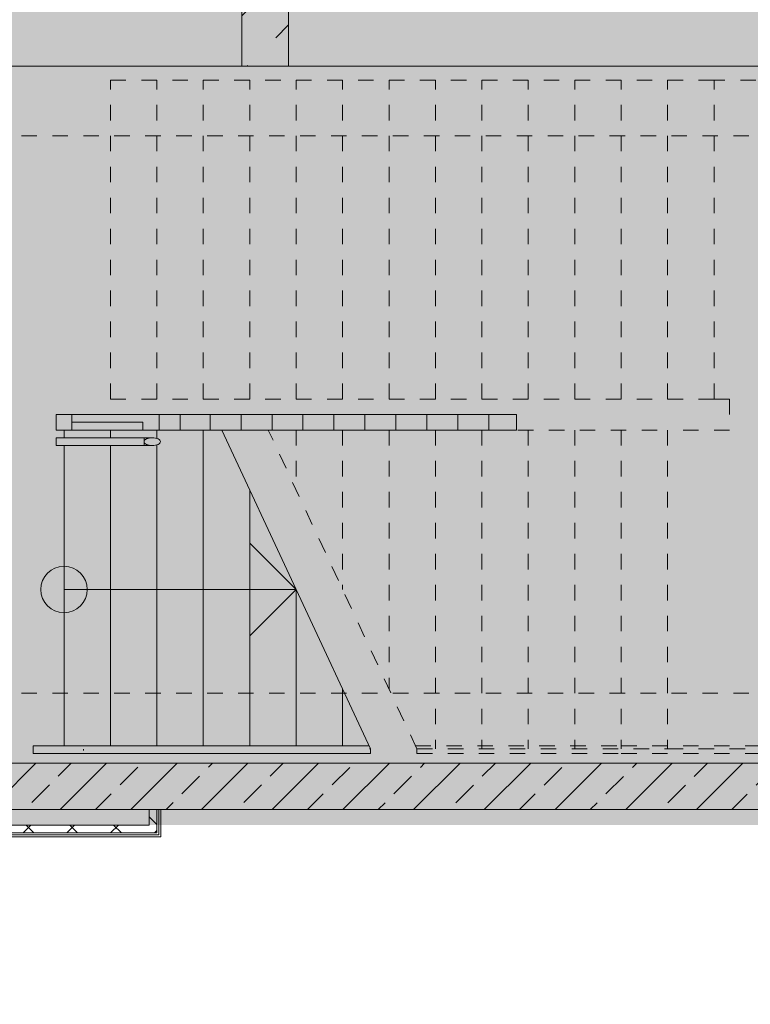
# Model space of a CAD drawing. Header units: metres. Extents: x 6 to 268, y -85 to 18.
# Tile 29 of 33: x 171.68 to 176.4, y -9.51 to -3.15. Entities that reach past the tile are written whole.
import ezdxf

# ---------------------------------------------------------------- set-up
doc = ezdxf.new("R2010")
doc.units = ezdxf.units.M
doc.linetypes.add('Rasterlinie', pattern=[0.019, 0.01, -0.003, 0.003, -0.003])
doc.linetypes.add('Verdeckt', pattern=[0.003, 0.002, -0.001])
for name, color, linetype, lineweight in [('A_Detailelemente', 7, 'Continuous', 9), ('A_Geländer', 7, 'Continuous', 9), ('A_Raster', 7, 'Continuous', 9), ('A_Tragwerksstützen', 7, 'Continuous', 9), ('A_Tragwerksstützen_Stahlbeton', 7, 'Continuous', 18), ('A_Treppen', 7, 'Continuous', 9), ('A_Wände', 7, 'Continuous', 9), ('A_Wände_Schraffur', 7, 'Continuous', 18), ('Pfeile AUF', 7, 'Continuous', 9)]:
    doc.layers.add(name, color=color, linetype=linetype, lineweight=lineweight)
pattern_1 = [(45, (95.50816146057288, -2), (-0.2283954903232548, 0.2283954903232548), []), (45, (95.73616146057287, -2), (-0.2283954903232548, 0.2283954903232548), [0.161, -0.081])]
pattern_2 = [(45, (95.50816146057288, -2), (-0.1414213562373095, 0.1414213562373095), []), (135, (95.50816146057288, -2), (-0.1414213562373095, -0.1414213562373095), [])]

# ---------------------------------------------------------------- blocks, each defined once
blk = doc.blocks.new('STB Stütze - rechteckig - STB 30 x 80-V52-BS_Uebersicht_U1_BRANDSCHUTZ')
at = {"layer": 'A_Tragwerksstützen'}
h = blk.add_hatch(dxfattribs=at)
h.set_pattern_fill('FP_82', color=256, style=0, pattern_type=2)
h.set_pattern_definition([(45, (-77.756, 1.047), (-0.3592102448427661, 0.3592102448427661), []), (45, (-77.39699999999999, 1.047), (-0.3592102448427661, 0.3592102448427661), [0.254, -0.254])])
h.paths.add_polyline_path([(0.1500000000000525, -0.4000000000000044), (0.1500000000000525, 0.4000000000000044), (-0.1499999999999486, 0.4000000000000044), (-0.1499999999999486, -0.4000000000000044)], flags=0)
at = {"layer": 'A_Tragwerksstützen_Stahlbeton'}
for p, q in [((0.1499999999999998, 0.4), (-0.1500000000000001, 0.4)), ((-0.1500000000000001, 0.4), (-0.1500000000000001, -0.3999999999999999)), ((0.1499999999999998, -0.09999999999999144), (0.1499999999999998, 0.4)), ((0.1499999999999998, -0.3999999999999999), (0.1499999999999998, -0.09999999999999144)), ((-0.1500000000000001, -0.3999999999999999), (0.1499999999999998, -0.3999999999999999))]:
    blk.add_line(p, q, dxfattribs=at)
blk = doc.blocks.new('Typ des oberen Holms - Oberer Geländerholm_Innen_-4963254-BS_Uebersicht_U1_BRANDSCHUTZ')
at = {"layer": 'A_Geländer'}
h = blk.add_hatch(dxfattribs=at)
h.set_pattern_fill('FP_90', color=256, style=0, pattern_type=2)
h.set_pattern_definition([(348.348, (18.039, 1.912), (26.87277293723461, -5.080098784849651), [0.503, -49.8]), (0, (18.532, 1.81), (4.479, 5.08), [0.493, -3.986]), (20.71099999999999, (19.025, 1.81), (8.957263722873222, 5.080069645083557), [0.431, -13.934]), (171.93, (19.428, 1.962), (31.35124878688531, -5.080487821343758), [0.362, -35.827]), (174.113, (19.07, 2.013), (44.78821197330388, -5.079574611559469), [0.495, -49.032]), (195.831, (18.577, 2.064), (-13.43675296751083, -5.080248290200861), [0.5589999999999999, -18.063]), (10.705, (18.398, 1.912), (22.39408058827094, 5.080165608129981), [0.273, -27.075]), (352.817, (18.666, 1.962), (-35.83000058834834, 5.080011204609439), [0.406, -40.22199999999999]), (186.471, (19.07, 1.912), (-40.30926551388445, -5.080232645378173), [0.451, -44.624]), (167.219, (18.622, 1.861), (17.91503330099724, -5.080126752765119), [0.23, -22.733]), (354.113, (17.636, 1.861), (-44.78821197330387, 5.079574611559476), [0.495, -49.032]), (347.219, (18.129, 1.81), (-17.91503330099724, 5.080126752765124), [0.459, -22.504]), (0, (18.577, 1.708), (4.479, 5.08), [0.537, -3.941]), (23.042, (19.114, 1.708), (22.39406288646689, 10.15972733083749), [0.389, -38.547]), (4.324000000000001, (19.473, 1.861), (62.70245998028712, 5.080000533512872), [0.674, -66.7]), (354.113, (20.144, 1.912), (-44.78821197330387, 5.079574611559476), [0.495, -49.032]), (0, (20.637, 1.861), (4.479, 5.08), [0.493, -3.986]), (5.887, (16.651, 1.861), (44.78821197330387, 5.079574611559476), [0.495, -49.032]), (354.113, (17.144, 1.912), (-44.78821197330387, 5.079574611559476), [0.495, -49.032]), (0, (16.651, 1.962), (4.479, 5.08), [0.269, -4.21]), (5.887, (16.92, 1.962), (44.78821197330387, 5.079574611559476), [0.495, -49.032]), (0, (17.412, 2.013), (4.479, 5.08), [0.448, -4.031000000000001]), (11.652, (17.86, 2.013), (-26.87277293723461, -5.080098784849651), [0.5029999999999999, -49.79999999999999]), (5.887, (18.353, 2.115), (44.78821197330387, 5.079574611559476), [0.495, -49.032]), (354.113, (18.846, 2.166), (-44.78821197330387, 5.079574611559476), [0.495, -49.032]), (354.113, (19.338, 2.115), (-44.78821197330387, 5.079574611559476), [0.495, -49.032]), (350.796, (19.831, 2.064), (-26.87248885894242, 5.079657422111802), [0.635, -31.125]), (0, (20.458, 1.962), (4.479, 5.08), [0.672, -3.807]), (345.853, (20.279, -1.086), (22.39347955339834, -5.080277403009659), [0.416, -41.15399999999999]), (353.529, (20.682, -1.187), (-40.30926551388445, 5.080232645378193), [0.451, -44.624]), (9.204, (20.279, -1.086), (26.87248885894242, 5.079657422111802), [0.318, -31.443]), (10.705, (20.592, -1.035), (22.39408058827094, 5.080165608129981), [0.5469999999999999, -26.802]), (0, (16.651, -0.9329999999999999), (4.479, 5.08), [0.537, -3.941]), (349.295, (17.188, -0.9329999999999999), (-22.39408058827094, 5.080165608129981), [0.273, -27.075]), (204.404, (17.457, -0.9840000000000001), (13.43641722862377, 5.080407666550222), [0.246, -24.345]), (194.668, (17.233, -1.086), (40.3089871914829, 10.1600718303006), [0.602, -59.584]), (351.9299999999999, (20.772, -1.086), (-31.35124878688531, 5.080487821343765), [0.362, -35.827]), (8.07, (20.772, -1.086), (31.35124878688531, 5.080487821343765), [0.362, -35.827]), (0, (16.651, -1.035), (4.479, 5.08), [0.358, -4.12]), (195.831, (17.009, -1.035), (-13.43675296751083, -5.080248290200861), [0.3720000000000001, -18.249]), (356.183, (17.636, -0.882), (-71.66080382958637, 5.079724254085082), [0.7629999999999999, -75.54499999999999]), (357.402, (18.398, -0.9329999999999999), (-107.4901917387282, 5.080550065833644), [1.121, -110.964]), (3.606000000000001, (19.517, -0.9840000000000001), (76.13918501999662, 5.08083580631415), [0.8079999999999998, -79.96999999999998]), (10.705, (20.324, -0.9329999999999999), (22.39408058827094, 5.080165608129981), [0.8199999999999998, -26.528]), (11.652, (16.651, -1.39), (-26.87277293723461, -5.080098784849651), [0.5029999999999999, -49.79999999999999]), (17.956, (17.144, -1.289), (-17.91533927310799, -5.080511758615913), [0.659, -32.297]), (0, (17.771, -1.086), (4.479, 5.08), [0.5820000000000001, -3.897]), (350.796, (18.353, -1.086), (-26.87248885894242, 5.079657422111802), [0.635, -31.125]), (4.055000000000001, (18.98, -1.187), (67.18192405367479, 5.080423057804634), [0.7179999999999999, -71.12199999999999]), (350.102, (19.697, -1.136), (31.35147201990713, -5.079762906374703), [0.5909999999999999, -58.513]), (344.169, (20.279, -1.238), (-13.43675296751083, 5.080248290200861), [0.5589999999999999, -18.063]), (0, (20.816, -1.39), (4.479, 5.08), [0.314, -4.165]), (174.113, (17.636, -0.882), (44.78821197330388, -5.079574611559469), [0.991, -48.537]), (354.6, (16.651, -0.578), (-49.26658225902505, 5.079939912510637), [1.08, -52.905]), (0, (17.726, -0.679), (4.479, 5.08), [1.03, -3.449]), (4.631999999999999, (18.756, -0.679), (58.22388435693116, 5.080499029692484), [1.258, -61.64999999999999]), (0, (20.01, -0.578), (4.479, 5.08), [1.12, -3.359]), (8.07, (16.651, -1.644), (31.35124878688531, 5.080487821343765), [1.086, -35.103]), (7.183000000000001, (17.726, -1.492), (35.83000058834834, 5.080011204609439), [0.813, -39.815]), (357.177, (18.532, -1.39), (-98.53338163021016, 5.080004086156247), [1.031, -102.106]), (352.614, (19.562, -1.441), (-116.4480337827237, 15.24023113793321), [1.581, -156.488]), (3.416000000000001, (16.651, 1.658), (80.61756842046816, 5.079633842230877), [0.852, -84.396]), (350.796, (17.502, 1.708), (-26.87248885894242, 5.079657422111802), [0.953, -30.807]), (357.294, (18.443, 1.556), (-103.0120341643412, 5.079971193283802), [1.076, -106.534]), (12.006, (19.517, 1.505), (-49.26637753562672, -10.1593291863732), [0.733, -72.53]), (0, (20.234, 1.658), (4.479, 5.08), [0.8959999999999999, -3.583]), (356.3939999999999, (16.651, 2.267), (-76.13918501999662, 5.08083580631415), [0.8079999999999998, -79.96999999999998]), (6.809, (17.457, 2.216), (-44.78750682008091, -5.080839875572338), [0.857, -84.844]), (7.601000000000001, (18.308, 2.318), (-40.30917298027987, -5.080484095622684), [0.768, -76.046]), (353.529, (19.07, 2.42), (-40.30926551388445, 5.080232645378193), [0.902, -44.173]), (346.339, (19.965, 2.318), (-40.30867526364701, 10.1604100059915), [0.645, -63.883]), (10.705, (20.592, 2.166), (22.39408058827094, 5.080165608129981), [0.5469999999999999, -26.802]), (4.324000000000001, (16.651, 1.302), (62.70245998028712, 5.080000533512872), [0.674, -66.7]), (345.545, (17.323, 1.353), (-58.22386824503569, 15.2402614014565), [1.018, -100.737]), (0, (18.308, 1.099), (4.479, 5.08), [1.12, -3.359]), (6.164999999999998, (19.428, 1.099), (-49.26645453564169, -5.079199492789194), [0.946, -93.655]), (7.601000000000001, (20.368, 1.2), (-40.30917298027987, -5.080484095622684), [0.768, -76.046]), (0, (16.651, 2.623), (4.479, 5.08), [0.7609999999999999, -3.717]), (9.204, (17.412, 2.623), (26.87248885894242, 5.079657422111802), [1.27, -30.49]), (357.294, (18.666, 2.826), (-103.0120341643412, 5.079971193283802), [1.076, -106.534]), (353.736, (19.741, 2.775), (94.05398923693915, -10.15986607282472), [1.397, -138.279]), (7.750999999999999, (16.651, -2), (-76.13930075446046, -10.16060419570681), [1.13, -111.872]), (0, (17.771, -1.848), (4.479, 5.08), [1.254, -3.225]), (355.859, (19.025, -1.848), (-138.8417668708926, 10.16045300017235), [2.111, -208.943]), (0, (16.651, -0.222), (4.479, 5.08), [1.075, -3.404]), (5.4, (17.726, -0.222), (49.26658225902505, 5.079939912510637), [1.08, -52.905]), (357.905, (18.801, -0.12), (-134.3631306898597, 5.079240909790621), [1.389, -137.545]), (356.908, (20.189, -0.171), (-89.57533477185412, 5.081035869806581), [0.9420000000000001, -93.249]), (354.113, (16.651, 0.591), (-44.78821197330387, 5.079574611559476), [0.991, -48.537]), (0, (17.636, 0.489), (4.479, 5.08), [1.433, -3.046]), (2.165, (19.07, 0.489), (129.8848304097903, 5.079335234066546), [1.345, -133.115]), (4.055000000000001, (20.413, 0.54), (67.18192405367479, 5.080423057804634), [0.7179999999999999, -71.12199999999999])])
h.paths.add_polyline_path([(76.50600751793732, -5.79696157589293), (76.96520429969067, -5.79696157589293), (76.96520429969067, -5.746961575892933), (76.50600751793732, -5.746961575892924)], flags=0)
for p, q in [((76.50600751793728, -5.696961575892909), (76.50600751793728, -5.746961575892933)), ((77.07115721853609, -5.696961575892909), (76.50600751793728, -5.696961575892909)), ((77.07115721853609, -5.796961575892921), (77.07115721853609, -5.696961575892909)), ((76.50600751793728, -5.746961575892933), (76.96520429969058, -5.746961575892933)), ((76.50600751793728, -5.796961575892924), (76.50600751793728, -5.746961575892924)), ((76.96520429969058, -5.746961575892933), (76.96520429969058, -5.796961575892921)), ((76.50600751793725, -5.796961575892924), (76.96520429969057, -5.796961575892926)), ((76.96520429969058, -5.796961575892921), (77.07115721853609, -5.796961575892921))]:
    blk.add_line(p, q, dxfattribs=at)
blk = doc.blocks.new('Typ des oberen Holms - Oberer Geländerholm_Innen_-V66-BS_Uebersicht_U1_BRANDSCHUTZ')
at = {"layer": 'A_Geländer'}
blk.add_line((77.07115721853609, -5.696961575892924), (77.07115721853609, -5.796961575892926), dxfattribs=at)
blk = doc.blocks.new('Typ des oberen Holms - Oberer Geländerholm_Innen_-4964188-BS_Uebersicht_U1_BRANDSCHUTZ')
at = {"layer": 'A_Geländer', "flags": 128}
blk.add_lwpolyline([(76.58248959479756, -7.857084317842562), (76.58146206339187, -7.861961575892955), (76.58248959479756, -7.866838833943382)], dxfattribs=at)
blk = doc.blocks.new('Typ des oberen Holms - Oberer Geländerholm_Innen_-V69-BS_Uebersicht_U1_BRANDSCHUTZ')
at = {"layer": 'A_Geländer'}
for p, q in [((76.25600751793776, -7.836961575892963), (76.25600751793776, -7.886961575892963)), ((76.25600751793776, -7.836961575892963), (78.42697825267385, -7.836961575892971)), ((78.43630440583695, -7.856961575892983), (78.42697825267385, -7.836961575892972)), ((78.43630440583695, -7.886961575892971), (78.43630440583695, -7.856961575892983)), ((76.25600751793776, -7.886961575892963), (78.43630440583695, -7.886961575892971))]:
    blk.add_line(p, q, dxfattribs=at)
at = {"layer": 'A_Geländer', "linetype": 'Verdeckt'}
for p, q in [((78.73630440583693, -7.856961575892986), (78.72697825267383, -7.836961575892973)), ((78.72697825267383, -7.836961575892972), (80.05600751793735, -7.836961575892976)), ((78.73630440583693, -7.886961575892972), (78.73630440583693, -7.856961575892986)), ((80.05600751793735, -7.836961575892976), (84.72600751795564, -7.836961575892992)), ((84.72600751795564, -7.836961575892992), (84.72600751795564, -7.886961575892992)), ((78.73630440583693, -7.886961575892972), (80.05600751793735, -7.886961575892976)), ((80.05600751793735, -7.886961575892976), (84.72600751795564, -7.886961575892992))]:
    blk.add_line(p, q, dxfattribs=at)
blk = doc.blocks.new('Handlauftyp - Handlauf_Innen_-5239280-BS_Uebersicht_U1_BRANDSCHUTZ')
at = {"layer": 'A_Geländer'}
for p, q in [((76.50657696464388, -5.846961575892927), (76.406007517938, -5.846961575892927)), ((77.02604984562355, -5.846961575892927), (76.51227739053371, -5.846961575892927)), ((76.406007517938, -5.896961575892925), (76.50657696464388, -5.896961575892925)), ((76.51227739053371, -5.896961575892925), (77.02604984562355, -5.896961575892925))]:
    blk.add_line(p, q, dxfattribs=at)
at = {"layer": 'A_Geländer', "flags": 128}
for points in [[(77.02604984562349, -5.846961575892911), (77.01571465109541, -5.847441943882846), (77.00577663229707, -5.848864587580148), (76.99661770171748, -5.851174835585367), (76.98858983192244, -5.854283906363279), (76.98200152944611, -5.858072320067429), (76.97710597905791, -5.862394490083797), (76.97409131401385, -5.867084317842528), (76.97307338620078, -5.871961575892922), (76.97409131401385, -5.876838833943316), (76.97710597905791, -5.881528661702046), (76.98200152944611, -5.885850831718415), (76.98858983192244, -5.889639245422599), (76.99661770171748, -5.892748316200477), (77.00577663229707, -5.895058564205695), (77.01571465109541, -5.896481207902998), (77.02604984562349, -5.896961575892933)], [(77.02604984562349, -5.896961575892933), (77.03638504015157, -5.896481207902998), (77.04632305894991, -5.895058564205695), (77.05548198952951, -5.892748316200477), (77.06350985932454, -5.889639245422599), (77.07009816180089, -5.885850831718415), (77.07499371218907, -5.881528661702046), (77.0780083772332, -5.876838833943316), (77.07902630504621, -5.871961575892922), (77.0780083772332, -5.867084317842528), (77.07499371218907, -5.862394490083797), (77.07009816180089, -5.858072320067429), (77.06350985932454, -5.854283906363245), (77.05548198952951, -5.851174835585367), (77.04632305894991, -5.848864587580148), (77.03638504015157, -5.847441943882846), (77.02604984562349, -5.846961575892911)]]:
    blk.add_lwpolyline(points, dxfattribs=at)
blk = doc.blocks.new('Handlauftyp - Handlauf_Innen_-V70-BS_Uebersicht_U1_BRANDSCHUTZ')
at = {"layer": 'A_Geländer'}
for p, q in [((76.40600751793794, -5.846961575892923), (76.40600751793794, -5.896961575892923)), ((76.40600751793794, -5.846961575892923), (76.50600751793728, -5.846961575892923)), ((76.50600751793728, -5.846961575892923), (76.97307338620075, -5.846961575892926)), ((76.97307338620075, -5.846961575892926), (76.97307338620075, -5.870735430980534)), ((76.40600751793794, -5.896961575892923), (76.50600751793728, -5.896961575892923)), ((76.50600751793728, -5.896961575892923), (76.97307338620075, -5.896961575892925)), ((76.97307338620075, -5.873187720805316), (76.97307338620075, -5.876842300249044)), ((76.97307338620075, -5.876930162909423), (76.97307338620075, -5.896961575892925))]:
    blk.add_line(p, q, dxfattribs=at)

msp = doc.modelspace()

# ---------------------------------------------------------------- hatches: boundary and pattern name
at = {"layer": 'A_Detailelemente', "true_color": 0xc9c9c9}
h = msp.add_hatch(dxfattribs=at)
h.set_pattern_fill('FP_94', color=9, style=0, pattern_type=2)
h.set_pattern_definition([(45, (95.50816146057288, -2), (0, 1.796051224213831), [1.27, -1.27]), (45, (95.17116146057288, -1.663), (0, 1.796051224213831), [1.27, -1.27]), (45, (94.83416146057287, -1.326), (0, 1.796051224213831), [1.27, -1.27]), (135, (94.83416146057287, -1.102), (-1.796051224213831, 1.110223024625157e-16), [1.27, -1.27]), (135, (95.17116146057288, -0.765), (-1.796051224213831, 1.110223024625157e-16), [1.27, -1.27]), (135, (95.50816146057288, -0.428), (-1.796051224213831, 1.110223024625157e-16), [1.27, -1.27])])
h.paths.add_polyline_path([(102.6641689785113, -46.99696157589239), (105.9038977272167, -46.99696157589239), (105.9038977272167, -39.00590210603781), (123.7285988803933, -39.00590210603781), (123.7285988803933, -40.895504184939), (171.9289188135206, -40.895504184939), (171.9289188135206, -40.30609670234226), (181.7591689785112, -40.30609670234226), (181.7591689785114, -0.916961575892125), (176.2641689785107, -0.9169615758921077), (175.6108288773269, -1.31786152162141), (174.2585327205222, -0.9555148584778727), (174.8741689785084, -2.64696157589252), (173.4141689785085, -2.646961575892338), (173.4141689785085, -3.14696157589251), (177.3141689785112, -3.146961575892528), (177.3141689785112, -2.646961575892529), (177.6141689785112, -2.646961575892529), (177.6141689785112, -3.016961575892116), (180.7441689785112, -3.016961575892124), (180.7441689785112, -8.376961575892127), (178.7041689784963, -8.376961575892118), (178.7041689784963, -36.99696157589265), (171.8641689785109, -36.99696157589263), (171.8641689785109, -37.95696157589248), (169.7141689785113, -37.95696157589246), (169.7141689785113, -39.29696157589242), (169.5141689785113, -39.29696157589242), (169.5141689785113, -39.09696157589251), (124.2141689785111, -39.09696157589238), (124.2141689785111, -39.29696157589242), (124.0141689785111, -39.29696157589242), (124.0141689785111, -35.69696157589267), (104.3641689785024, -35.69696157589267), (104.3641689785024, -39.09135749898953), (102.6641689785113, -39.09135749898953), (102.6641689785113, -45.52743094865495)], flags=0)
at = {"layer": 'A_Detailelemente', "true_color": 0xebdb14}
for points in [[(179.4491168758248, -3.546961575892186), (180.7341689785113, -3.546961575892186), (180.7341689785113, -3.046961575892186), (112.9941689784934, -3.04696157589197), (112.9941689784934, -3.546961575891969), (177.0873393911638, -3.546961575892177)], [(171.9641689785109, -36.79696157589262), (171.9641689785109, -33.44696157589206), (178.3641689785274, -33.44696157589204), (178.3641689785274, -33.04696157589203), (169.8647467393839, -33.04696157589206), (169.8647467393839, -32.24696157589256), (178.3641689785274, -32.24696157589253), (178.3641689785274, -31.94696157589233), (169.8647467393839, -31.94696157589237), (169.8647467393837, -8.346961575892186), (180.7341689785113, -8.34696157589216), (180.7341689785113, -7.846961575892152), (169.4141689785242, -7.846961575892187), (169.4141689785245, -33.44696157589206), (171.5641689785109, -33.44696157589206), (171.5641689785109, -36.79696157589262)]]:
    msp.add_hatch(color=40, dxfattribs=at).paths.add_polyline_path(points, flags=0)
at = {"layer": 'A_Detailelemente', "true_color": 0x499c4b}
msp.add_hatch(color=95, dxfattribs=at).paths.add_polyline_path([(169.8647467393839, -7.94696157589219), (180.3141689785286, -7.946961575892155), (180.3141689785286, -3.446961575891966), (169.5941689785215, -3.446961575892), (169.5941689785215, -7.94696157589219)], flags=0)
at = {"layer": 'A_Wände_Schraffur', "lineweight": 9}
h = msp.add_hatch(dxfattribs=at)
h.set_pattern_fill('FP_2', color=256, style=0, pattern_type=2)
h.set_pattern_definition(pattern_1)
h.paths.add_polyline_path([(178.3641689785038, -3.44696157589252), (178.3641689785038, -3.146961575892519), (177.6141689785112, -3.146961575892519), (177.6141689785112, -3.446961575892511)], flags=0)
h.paths.add_polyline_path([(177.3141689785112, -3.446961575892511), (177.3141689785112, -3.146961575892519), (173.4141689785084, -3.146961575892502), (173.4141689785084, -3.446961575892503), (177.0873393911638, -3.446961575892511)], flags=0)
h.paths.add_polyline_path([(172.3637844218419, -3.446961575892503), (173.1141689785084, -3.446961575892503), (173.1141689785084, -3.146961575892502), (169.2141689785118, -3.146961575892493), (169.2141689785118, -3.446961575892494), (170.0020069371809, -3.446961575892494)], flags=0)
h.paths.add_polyline_path([(168.9141689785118, -3.446961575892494), (168.9141689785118, -3.146961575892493), (165.6141689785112, -3.146961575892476), (165.6141689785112, -3.446961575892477), (167.64022945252, -3.446961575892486)], flags=0)
h.paths.add_polyline_path([(165.3141689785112, -3.446961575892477), (165.3141689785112, -3.146961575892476), (161.4141689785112, -3.146961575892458), (161.4141689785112, -3.446961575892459), (162.916674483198, -3.446961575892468)], flags=0)
h.paths.add_polyline_path([(161.1141689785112, -3.446961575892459), (161.1141689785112, -3.146961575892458), (157.2141689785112, -3.14696157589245), (157.2141689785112, -3.446961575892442), (160.5548969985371, -3.446961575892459)], flags=0)
h.paths.add_polyline_path([(156.9141689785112, -3.446961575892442), (156.9141689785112, -3.14696157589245), (153.0141689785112, -3.146961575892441), (153.0141689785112, -3.446961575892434), (153.4695645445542, -3.446961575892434)], flags=0)
h.paths.add_polyline_path([(152.7141689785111, -3.446961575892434), (152.7141689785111, -3.146961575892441), (148.8141689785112, -3.146961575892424), (148.8141689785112, -3.446961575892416)], flags=0)
h.paths.add_polyline_path([(148.5141689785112, -3.446961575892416), (148.5141689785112, -3.146961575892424), (145.2141689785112, -3.146961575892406), (145.2141689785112, -3.446961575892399)], flags=0)
h.paths.add_polyline_path([(144.9141689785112, -3.446961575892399), (144.9141689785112, -3.146961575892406), (141.0141689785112, -3.146961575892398), (141.0141689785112, -3.44696157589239), (144.0224546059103, -3.446961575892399)], flags=0)
h.paths.add_polyline_path([(140.7141689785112, -3.44696157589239), (140.7141689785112, -3.146961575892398), (136.8141689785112, -3.146961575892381), (136.8141689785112, -3.446961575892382), (139.2988996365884, -3.446961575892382)], flags=0)
h.paths.add_polyline_path([(136.5141689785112, -3.446961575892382), (136.5141689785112, -3.146961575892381), (132.6141689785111, -3.146961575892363), (132.6141689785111, -3.446961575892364), (134.5753446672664, -3.446961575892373)], flags=0)
h.paths.add_polyline_path([(132.2135671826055, -3.446961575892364), (132.3141689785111, -3.446961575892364), (132.3141689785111, -3.146961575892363), (128.4141689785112, -3.146961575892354), (128.4141689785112, -3.446961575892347), (129.8517896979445, -3.446961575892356)], flags=0)
h.paths.add_polyline_path([(127.5141689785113, -3.446961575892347), (128.1141689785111, -3.446961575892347), (128.1141689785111, -3.146961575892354), (124.8141689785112, -3.146961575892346), (124.8141689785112, -3.446961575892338), (125.1282347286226, -3.446961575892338)], flags=0)
h.paths.add_polyline_path([(124.2141689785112, -3.446961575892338), (124.5141689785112, -3.446961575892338), (124.5141689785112, -3.146961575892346), (120.6141689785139, -3.146961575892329), (120.6141689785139, -3.44696157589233), (124.1341689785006, -3.446961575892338)], flags=0)
h.paths.add_polyline_path([(120.3141689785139, -3.44696157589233), (120.3141689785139, -3.146961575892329), (116.4141689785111, -3.148961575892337), (116.4141689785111, -3.446961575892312), (118.0429022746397, -3.446961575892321)], flags=0)
h.paths.add_polyline_path([(115.6811247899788, -3.446961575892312), (116.1141689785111, -3.444818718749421), (116.1141689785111, -3.146961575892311), (115.3641689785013, -3.146961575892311), (115.3641689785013, -3.446961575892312)], flags=0)
h = msp.add_hatch(dxfattribs=at)
h.set_pattern_fill('FP_3', color=256, style=0, pattern_type=2)
h.set_pattern_definition([(0, (95.50816146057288, -2), (0, 0.2), []), (90, (95.50816146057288, -2), (-0.2, 1.224646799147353e-17), [])])
h.paths.add_polyline_path([(174.8874772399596, -5.79696157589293), (174.8874772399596, -5.696961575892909), (172.7147677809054, -5.696961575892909), (172.7147677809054, -5.796961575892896), (174.7255619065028, -5.79696157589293)], flags=0)
h = msp.add_hatch(dxfattribs=at)
h.set_pattern_fill('FP_2', color=256, style=0, pattern_type=2)
h.set_pattern_definition(pattern_1)
h.paths.add_polyline_path([(178.3641689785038, -8.24829831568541), (178.3641689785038, -7.94829831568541), (169.5141689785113, -7.948298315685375), (169.5147467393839, -8.248298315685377), (178.2682281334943, -8.24829831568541)], flags=0)
h = msp.add_hatch(dxfattribs=at)
h.set_pattern_fill('FP_4', color=256, style=0, pattern_type=2)
h.set_pattern_definition(pattern_2)
h.paths.add_polyline_path([(172.5141689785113, -8.398298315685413), (172.5641689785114, -8.398298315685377), (172.5641689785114, -8.248298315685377), (172.5141689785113, -8.24829831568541), (172.5141689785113, -8.393868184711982)], flags=0)
h = msp.add_hatch(dxfattribs=at)
h.set_pattern_fill('FP_4', color=256, style=0, pattern_type=2)
h.set_pattern_definition(pattern_2)
h.paths.add_polyline_path([(172.5141689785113, -8.398298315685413), (172.5141689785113, -8.348298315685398), (170.0891689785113, -8.34829831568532), (170.0891689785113, -8.398298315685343), (172.4141689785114, -8.398298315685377)], flags=0)

# ---------------------------------------------------------------- linework, layer by layer
at = {"layer": 'A_Raster', "linetype": 'Rasterlinie'}
for p, q in [((102.0893053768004, -3.896961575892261), (186.8803277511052, -3.896961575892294)), ((102.0893053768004, -7.496961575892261), (186.8803277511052, -7.496961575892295))]:
    msp.add_line(p, q, dxfattribs=at)
at = {"layer": 'A_Treppen', "linetype": 'Verdeckt'}
for p, q in [((172.2641689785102, -5.596961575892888), (172.2641689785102, -3.536961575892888)), ((176.1641689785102, -3.5369615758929), (172.2641689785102, -3.536961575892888)), ((172.5641689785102, -5.596961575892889), (172.5641689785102, -3.53696157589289)), ((172.5641689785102, -5.596961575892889), (172.5641689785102, -3.53696157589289)), ((172.8641689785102, -5.59696157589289), (172.8641689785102, -3.536961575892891)), ((172.8641689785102, -5.59696157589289), (172.8641689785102, -3.536961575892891)), ((173.1641689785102, -5.596961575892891), (173.1641689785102, -3.536961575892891)), ((173.1641689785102, -5.596961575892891), (173.1641689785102, -3.536961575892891)), ((173.4641689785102, -5.596961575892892), (173.4641689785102, -3.536961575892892)), ((173.4641689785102, -5.596961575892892), (173.4641689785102, -3.536961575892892)), ((173.7641689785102, -5.596961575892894), (173.7641689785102, -3.536961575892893)), ((173.7641689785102, -5.596961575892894), (173.7641689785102, -3.536961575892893)), ((174.0641689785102, -5.596961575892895), (174.0641689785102, -3.536961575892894)), ((174.0641689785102, -5.596961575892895), (174.0641689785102, -3.536961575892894)), ((174.3641689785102, -5.596961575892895), (174.3641689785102, -3.536961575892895)), ((174.3641689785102, -5.596961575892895), (174.3641689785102, -3.536961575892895)), ((174.6641689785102, -5.596961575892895), (174.6641689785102, -3.536961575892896)), ((174.6641689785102, -5.596961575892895), (174.6641689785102, -3.536961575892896)), ((174.9641689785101, -5.596961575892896), (174.9641689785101, -3.536961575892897)), ((174.9641689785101, -5.596961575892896), (174.9641689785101, -3.536961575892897)), ((175.2641689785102, -5.596961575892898), (175.2641689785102, -3.536961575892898)), ((175.2641689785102, -5.596961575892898), (175.2641689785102, -3.536961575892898)), ((175.5641689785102, -5.596961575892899), (175.5641689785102, -3.536961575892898)), ((175.5641689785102, -5.596961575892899), (175.5641689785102, -3.536961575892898)), ((175.8641689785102, -5.5969615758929), (175.8641689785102, -3.536961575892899)), ((175.8641689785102, -5.5969615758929), (175.8641689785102, -3.536961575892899)), ((180.2341689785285, -3.536961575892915), (176.1641689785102, -3.5369615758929)), ((176.1641689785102, -5.596961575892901), (176.1641689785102, -3.5369615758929)), ((176.1641689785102, -5.596961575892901), (176.1641689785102, -3.5369615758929)), ((176.1641689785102, -5.596961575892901), (172.2641689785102, -5.596961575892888)), ((176.1641689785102, -5.596961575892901), (176.2641689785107, -5.596961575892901)), ((176.2641689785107, -5.596961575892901), (176.2641689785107, -5.796961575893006)), ((171.9641689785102, -5.796961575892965), (171.9641689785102, -5.846961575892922)), ((172.2641689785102, -5.796961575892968), (172.2641689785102, -5.846961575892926)), ((172.5641689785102, -5.79696157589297), (172.5641689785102, -5.851378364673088)), ((172.8641689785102, -5.796961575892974), (172.8641689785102, -7.836961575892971)), ((174.2444658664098, -7.856961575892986), (173.2838720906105, -5.796961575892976)), ((173.4641689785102, -5.796961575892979), (173.4641689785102, -6.183609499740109)), ((173.4641689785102, -5.796961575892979), (173.4641689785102, -6.183609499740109)), ((173.6968962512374, -5.796961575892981), (175.8641689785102, -5.796961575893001)), ((173.7641689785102, -5.796961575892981), (173.7641689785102, -6.826961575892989)), ((173.7641689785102, -5.796961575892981), (173.7641689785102, -6.826961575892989)), ((174.0641689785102, -5.796961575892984), (174.0641689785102, -7.470313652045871)), ((174.0641689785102, -5.796961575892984), (174.0641689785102, -7.470313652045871)), ((174.3641689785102, -5.796961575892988), (174.3641689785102, -7.856961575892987)), ((174.3641689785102, -5.796961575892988), (174.3641689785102, -7.856961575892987)), ((174.6641689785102, -5.79696157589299), (174.6641689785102, -7.856961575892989)), ((174.6641689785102, -5.79696157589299), (174.6641689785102, -7.856961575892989)), ((174.9641689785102, -5.796961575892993), (174.9641689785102, -7.856961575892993)), ((174.9641689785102, -5.796961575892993), (174.9641689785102, -7.856961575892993)), ((175.2641689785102, -5.796961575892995), (175.2641689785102, -7.856961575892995)), ((175.2641689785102, -5.796961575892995), (175.2641689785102, -7.856961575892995)), ((175.5641689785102, -5.796961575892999), (175.5641689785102, -7.856961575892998)), ((175.5641689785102, -5.796961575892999), (175.5641689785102, -7.856961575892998)), ((176.2641689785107, -5.796961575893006), (175.8641689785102, -5.796961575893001)), ((175.8641689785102, -5.796961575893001), (175.8641689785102, -7.856961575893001)), ((171.9641689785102, -5.896961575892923), (171.9641689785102, -7.836961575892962)), ((172.2641689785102, -5.896961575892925), (172.2641689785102, -7.836961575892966)), ((172.5641689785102, -5.894493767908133), (172.5641689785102, -7.836961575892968)), ((173.1641689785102, -6.183609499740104), (173.1641689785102, -7.836961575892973)), ((173.4641689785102, -6.826961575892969), (173.4641689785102, -7.836961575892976)), ((173.7641689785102, -7.470313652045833), (173.7641689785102, -7.836961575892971)), ((174.2444658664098, -7.856961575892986), (175.8641689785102, -7.856961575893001)), ((175.8641689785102, -7.856961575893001), (180.2341689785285, -7.856961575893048))]:
    msp.add_line(p, q, dxfattribs=at)
at = {"layer": 'A_Treppen'}
for p, q in [((171.9641689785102, -5.796961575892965), (171.9641689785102, -5.846961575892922)), ((172.2641689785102, -5.796961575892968), (172.2641689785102, -5.846961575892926)), ((172.5641689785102, -5.79696157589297), (172.5641689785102, -5.851378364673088)), ((172.8641689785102, -5.796961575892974), (172.8641689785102, -7.836961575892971)), ((173.9444658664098, -7.856961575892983), (172.9838720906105, -5.796961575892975)), ((171.9641689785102, -5.896961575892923), (171.9641689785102, -7.836961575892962)), ((172.2641689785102, -5.896961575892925), (172.2641689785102, -7.836961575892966)), ((172.5641689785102, -5.894493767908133), (172.5641689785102, -7.836961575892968)), ((173.1641689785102, -6.183609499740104), (173.1641689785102, -7.836961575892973)), ((173.4641689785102, -6.826961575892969), (173.4641689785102, -7.836961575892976)), ((173.7641689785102, -7.470313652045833), (173.7641689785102, -7.836961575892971)), ((173.938870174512, -7.856961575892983), (173.9444658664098, -7.856961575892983))]:
    msp.add_line(p, q, dxfattribs=at)
at = {"layer": 'A_Wände', "lineweight": 18}
for p, q in [((169.2141689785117, -3.44696157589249), (173.1141689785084, -3.446961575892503)), ((173.4141689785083, -3.446961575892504), (177.3141689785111, -3.446961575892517)), ((174.8874772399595, -5.696961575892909), (172.7147677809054, -5.696961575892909)), ((172.7147677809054, -5.696961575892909), (172.7147677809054, -5.796961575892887)), ((174.8874772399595, -5.796961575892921), (174.8874772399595, -5.696961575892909)), ((172.7147677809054, -5.796961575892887), (174.8874772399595, -5.796961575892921)), ((178.3641689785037, -7.94829831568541), (169.5141689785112, -7.948298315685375)), ((170.0891689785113, -8.248298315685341), (172.4141689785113, -8.248298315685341)), ((172.5891689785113, -8.248298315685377), (178.3641689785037, -8.24829831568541)), ((172.5891689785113, -8.423298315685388), (172.5891689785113, -8.248298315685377)), ((170.0891689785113, -8.423298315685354), (172.5891689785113, -8.423298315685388))]:
    msp.add_line(p, q, dxfattribs=at)
at = {"layer": 'A_Wände'}
for p, q in [((171.9141689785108, -5.696961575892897), (172.0141689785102, -5.696961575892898)), ((171.9141689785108, -5.796961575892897), (171.9141689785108, -5.696961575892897)), ((172.579318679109, -5.696961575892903), (172.7147677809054, -5.696961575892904)), ((172.0141689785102, -5.796961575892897), (171.9141689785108, -5.796961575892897)), ((172.7147677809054, -5.796961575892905), (172.579318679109, -5.796961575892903)), ((172.5891689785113, -8.248298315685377), (172.4141689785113, -8.248298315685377)), ((172.5141689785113, -8.24829831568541), (172.5141689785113, -8.348298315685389)), ((172.5641689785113, -8.248298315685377), (172.5641689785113, -8.398298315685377)), ((172.5766689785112, -8.248298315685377), (172.5766689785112, -8.410798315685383)), ((172.5141689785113, -8.348298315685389), (170.0891689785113, -8.34829831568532)), ((172.5641689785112, -8.398298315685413), (170.0891689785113, -8.398298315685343)), ((172.5766689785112, -8.410798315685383), (170.0891689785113, -8.410798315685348))]:
    msp.add_line(p, q, dxfattribs=at)
at = {"layer": 'Pfeile AUF'}
for p, q in [((173.1641689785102, -6.526961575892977), (173.1641689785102, -7.126961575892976)), ((173.4641689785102, -6.826961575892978), (173.1641689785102, -6.526961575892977)), ((171.9641689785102, -6.826961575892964), (172.2641689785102, -6.826961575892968)), ((172.2641689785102, -6.826961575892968), (172.5641689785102, -6.82696157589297)), ((172.5641689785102, -6.82696157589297), (172.8641689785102, -6.826961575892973)), ((172.8641689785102, -6.826961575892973), (173.1641689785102, -6.826961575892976)), ((173.1641689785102, -6.826961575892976), (173.4641689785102, -6.826961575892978)), ((173.1641689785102, -7.126961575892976), (173.4641689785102, -6.826961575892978))]:
    msp.add_line(p, q, dxfattribs=at)
msp.add_circle((171.9641689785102, -6.826961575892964), 0.1499999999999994, dxfattribs=at)

# ---------------------------------------------------------------- block references
at = {"layer": 'A_Geländer'}
for name in ['Typ des oberen Holms - Oberer Geländerholm_Innen_-4963254-BS_Uebersicht_U1_BRANDSCHUTZ', 'Typ des oberen Holms - Oberer Geländerholm_Innen_-V66-BS_Uebersicht_U1_BRANDSCHUTZ', 'Handlauftyp - Handlauf_Innen_-5239280-BS_Uebersicht_U1_BRANDSCHUTZ', 'Handlauftyp - Handlauf_Innen_-V70-BS_Uebersicht_U1_BRANDSCHUTZ', 'Typ des oberen Holms - Oberer Geländerholm_Innen_-V69-BS_Uebersicht_U1_BRANDSCHUTZ', 'Typ des oberen Holms - Oberer Geländerholm_Innen_-4964188-BS_Uebersicht_U1_BRANDSCHUTZ']:
    msp.add_blockref(name, (95.50816146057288, 0), dxfattribs=at)
at = {"layer": 'A_Tragwerksstützen'}
msp.add_blockref('STB Stütze - rechteckig - STB 30 x 80-V52-BS_Uebersicht_U1_BRANDSCHUTZ', (173.2641689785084, -3.046961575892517), dxfattribs=at)

doc.saveas('drawing.dxf')
